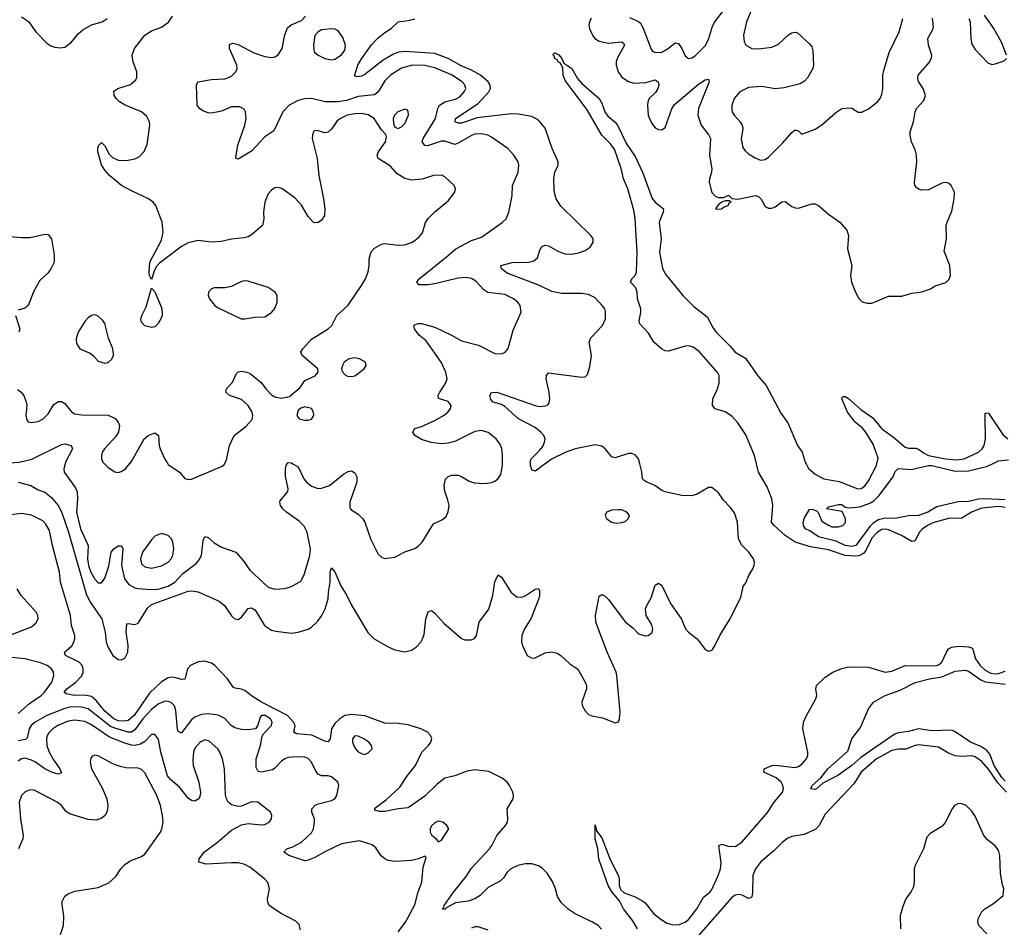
# Model space of a CAD drawing. Header units: inches. Extents: x 1834610 to 2027685, y 642842 to 774116.
# Tile 57 of 256: x 1890600 to 1896504, y 657219 to 662664. Entities that reach past the tile are written whole.
import ezdxf

# ---------------------------------------------------------------- set-up
doc = ezdxf.new("R2010")
doc.units = ezdxf.units.IN
doc.header["$MEASUREMENT"] = 0
doc.layers.add('B8695', color=7, linetype='Continuous')
doc.layers.add('B8696', color=7, linetype='Continuous')

msp = doc.modelspace()

# ---------------------------------------------------------------- linework, layer by layer
at = {"layer": 'B8695', "color": 5}
for points, elevation in [([(1890591, 659890), (1890666.8, 659870), (1890710, 659842.4), (1890750, 659828.7), (1890790, 659796.9), (1890830, 659749.1), (1890850, 659711.4), (1890893.6, 659590), (1890999.4, 659219.4), (1891022.5, 659170), (1891092.5, 659070), (1891111.7, 658990), (1891118.6, 658930), (1891130, 658897.4), (1891158.9, 658850), (1891190, 658825), (1891210, 658822.8), (1891230, 658833.6), (1891248.5, 658870), (1891251, 658910), (1891238.6, 658990), (1891241.6, 659038.4), (1891250, 659042), (1891290, 659034.7), (1891310, 659043.8), (1891367.3, 659132.7), (1891390, 659155.3), (1891610, 659236.1), (1891630, 659238.2), (1891670, 659231.8), (1891795.9, 659175.9), (1891828.7, 659148.7), (1891870, 659087.2), (1891890, 659069), (1891910, 659066), (1891917, 659070), (1891930, 659078.7), (1891970, 659130.4), (1891990, 659134.6), (1892010, 659123.2), (1892020.7, 659110), (1892068.9, 659030), (1892110, 659002.2), (1892135, 658995), (1892230, 658982.7), (1892270.6, 658989.4), (1892330, 659008.2), (1892350, 659019.1), (1892386.5, 659053.5), (1892412.5, 659090), (1892431.5, 659130), (1892449.8, 659190), (1892451, 659230), (1892461, 659290), (1892460.9, 659350), (1892470, 659376), (1892490, 659351.3), (1892526.5, 659266.5), (1892562, 659210), (1892590, 659152), (1892688.3, 658988.3), (1892724.9, 658950), (1892810, 658900.4), (1892850, 658883), (1892910, 658870.6), (1892950, 658880.7), (1892979.1, 658900.9), (1893006, 658930), (1893016.2, 658950), (1893024.7, 658975.3), (1893035.1, 659070), (1893050, 659110.6), (1893070, 659119.3), (1893090, 659103.7), (1893144.2, 659044.2), (1893250, 658950.4), (1893270, 658944.2), (1893310, 658943.1), (1893327.9, 658952.1), (1893339.6, 658970), (1893355.6, 659050), (1893413.3, 659126.7), (1893437.7, 659210), (1893450, 659290.7), (1893470, 659333.4), (1893490, 659320.3), (1893547.2, 659227.2), (1893581.7, 659201.7), (1893610, 659199.6), (1893630, 659206.7), (1893690, 659248.2), (1893710, 659250.6), (1893717.2, 659237.2), (1893717.4, 659210), (1893712, 659192), (1893666.7, 659073.3), (1893626, 659010), (1893611.8, 658970), (1893609.4, 658930), (1893614, 658910), (1893643.1, 658850), (1893670, 658832.9), (1893690, 658834.9), (1893750, 658866.2), (1893787.9, 658872.1), (1893822.8, 658862.8), (1893844.6, 658850), (1893898.6, 658798.6), (1893946.5, 658766.5), (1893991.3, 658690), (1893998.8, 658670), (1893999.2, 658650), (1893970.2, 658570), (1893972.4, 658550), (1893990, 658516.5), (1894010, 658495.6), (1894030, 658487.4), (1894095.4, 658475.4), (1894170, 658444.9), (1894190, 658451.3), (1894197, 658470), (1894200.5, 658510), (1894181, 658730), (1894177.3, 658750), (1894122.7, 658870), (1894054.3, 659050), (1894053.6, 659090), (1894074.5, 659205.5), (1894090, 659215.5), (1894110, 659204.9), (1894130, 659184.9), (1894230, 659052), (1894275.8, 659015.8), (1894310, 658980.3), (1894350, 658966.7), (1894368, 658970), (1894392.9, 658987.1), (1894395.6, 659010), (1894390, 659032.7), (1894356.9, 659090), (1894353.3, 659130), (1894359.6, 659150), (1894385.6, 659194.4), (1894410, 659271), (1894430, 659282.8), (1894450.2, 659270.2), (1894502.1, 659162.1), (1894567.5, 659067.5), (1894591.7, 659010), (1894610, 658988.9), (1894663.1, 658950), (1894710, 658886), (1894730, 658876), (1894750, 658881), (1894753.8, 658886.2), (1894770, 658910.8), (1894797.4, 658970), (1894856, 659064), (1894923.6, 659196.4), (1894937.6, 659262.4), (1894953.8, 659286.2), (1894971.3, 659330), (1894996.9, 659370), (1895004.2, 659390), (1895006, 659410), (1895000.5, 659430), (1894972.6, 659470), (1894930, 659511.1), (1894910.6, 659550), (1894904.4, 659650), (1894885.3, 659705.3), (1894860, 659740), (1894820.3, 659780.3), (1894790, 659825.1), (1894750, 659857.6), (1894730, 659856.9), (1894663.2, 659816.8), (1894630, 659806.6), (1894570, 659809), (1894470, 659830.8), (1894450, 659839.7), (1894407.8, 659870), (1894352.5, 659892.5), (1894341.8, 659901.8), (1894335.4, 659910), (1894330.8, 659950.8), (1894317.6, 660000)], 320), ([(1890872.5, 660000), (1890865.1, 659970), (1890867, 659950), (1890934.5, 659854.5), (1890944, 659830), (1890946.3, 659790), (1890939.8, 659710), (1890964, 659610), (1891011.3, 659510), (1891006.3, 659430), (1891012.2, 659390), (1891025.9, 659350), (1891050, 659307.1), (1891070, 659285.5), (1891090, 659285.3), (1891110, 659312.4), (1891134.9, 659385.1), (1891148.6, 659470), (1891165.1, 659490), (1891190, 659507), (1891210, 659507.7), (1891217.7, 659490), (1891210.7, 659390), (1891228, 659310), (1891254.4, 659274.4), (1891290, 659255.8), (1891310.8, 659250.8), (1891390, 659244.8), (1891430, 659246.4), (1891490, 659265.2), (1891529.9, 659290), (1891578.7, 659341.3), (1891658.1, 659401.9), (1891677, 659423), (1891689.8, 659450), (1891701.1, 659538.9), (1891710, 659564), (1891730, 659558), (1891766.2, 659526.2), (1891810, 659499.7), (1891896.4, 659470), (1891940, 659420), (1891980.8, 659360.8), (1892090, 659260.2), (1892130, 659248.3), (1892188.9, 659251.1), (1892230, 659263.6), (1892285.5, 659294.5), (1892306, 659334), (1892338.8, 659450), (1892344.1, 659490), (1892322.9, 659590), (1892306.1, 659626.1), (1892275.8, 659655.8), (1892199.2, 659710), (1892177.7, 659730), (1892164.7, 659750), (1892159.6, 659770), (1892162.6, 659777.4), (1892207.7, 659832.3), (1892209.8, 659850.2), (1892194.8, 659925.2), (1892193.1, 659966.9), (1892198, 659990), (1892204.7, 660000)], 340), ([(1891107.7, 660000), (1891130, 659977.1), (1891170, 659950.5), (1891190, 659948), (1891207.5, 659952.5), (1891232.7, 659967.3), (1891259.1, 660000)], 360), ([(1891487.4, 660000), (1891490, 659995.8), (1891558, 659950), (1891590, 659910.8), (1891610, 659905.5), (1891630, 659908.2), (1891810, 659983), (1891825.8, 659994.2), (1891828.8, 660000)], 360), ([(1892238.3, 660000), (1892270, 659981.3), (1892304.5, 659910), (1892320.2, 659890), (1892350, 659866), (1892390, 659851.5), (1892410, 659852.8), (1892457, 659870), (1892542.2, 659937.8), (1892570, 659954), (1892590, 659956.4), (1892610, 659944.9), (1892621.4, 659921.4), (1892620.9, 659890), (1892579, 659770), (1892579.5, 659739.5), (1892586.1, 659726.1), (1892630, 659697.6), (1892658, 659670), (1892670.3, 659650), (1892705.1, 659545.1), (1892750, 659457.3), (1892770, 659438.4), (1892790, 659432), (1892850, 659440.3), (1892910, 659470.4), (1892970, 659490.4), (1892990, 659504.4), (1893012.8, 659530), (1893081.6, 659638.4), (1893134.9, 659665.1), (1893156.4, 659683.6), (1893169.7, 659710.3), (1893174.8, 659750), (1893166.2, 659790), (1893150, 659834), (1893144.8, 659870), (1893153.6, 659906.4), (1893170, 659924), (1893190, 659930.6), (1893230, 659930.5), (1893250, 659924), (1893294.6, 659894.6), (1893326, 659886), (1893390, 659881.1), (1893430, 659887.2), (1893450, 659894.9), (1893470, 659910.4), (1893485.2, 659934.8), (1893495.9, 659990), (1893495.9, 660000)], 340), ([(1893751.7, 660000), (1893690, 659955.1), (1893678.6, 659958.6), (1893670, 659964), (1893663.1, 659990), (1893662.4, 660000)], 320), ([(1896510, 659737.1), (1896470, 659742.7), (1896370, 659732.6), (1896306.7, 659710), (1896250, 659673.8), (1896170, 659670.3), (1896075.4, 659644.6), (1896043.9, 659630), (1896012, 659608), (1895995.7, 659590), (1895970, 659538.5), (1895964.1, 659535.9), (1895950, 659533.7), (1895887.8, 659570), (1895810, 659603.1), (1895790, 659607.6), (1895770, 659604.7), (1895744, 659590), (1895710, 659553.2), (1895676.1, 659483.9), (1895659.2, 659460.8), (1895632.2, 659447.8), (1895610, 659444.7), (1895550, 659449.4), (1895450, 659484.1), (1895341.9, 659501.9), (1895250.3, 659530.3), (1895190, 659569.2), (1895124.2, 659630), (1895108.9, 659650), (1895116.6, 659750), (1895110.7, 659790), (1895081.4, 659861.4), (1895029.9, 659950), (1895018.4, 660000)], 280), ([(1896510, 659782.6), (1896390, 659790), (1896350, 659786.6), (1896290, 659773.8), (1896228.1, 659771.9), (1896098.9, 659741.1), (1896045.3, 659710), (1895990, 659689.9), (1895930, 659687.2), (1895849.1, 659670.9), (1895790, 659673), (1895750, 659663.5), (1895717.4, 659642.6), (1895697.4, 659622.6), (1895614.4, 659510), (1895590, 659504), (1895550, 659509.1), (1895496.2, 659536.2), (1895390, 659560.9), (1895338.2, 659598.2), (1895312.7, 659610), (1895300.7, 659630), (1895297.6, 659650), (1895305.3, 659674.7), (1895335.3, 659724.7), (1895350, 659726.8), (1895378, 659718), (1895387.7, 659707.7), (1895410, 659656), (1895450, 659630.7), (1895470, 659622), (1895490, 659620.7), (1895510, 659620.7), (1895535.3, 659630), (1895551.9, 659648.1), (1895552.7, 659670), (1895532.7, 659712.7), (1895438, 659730), (1895450, 659742), (1895510, 659754.9), (1895530, 659754.4), (1895550, 659739.1), (1895575.9, 659735.9), (1895637.9, 659742.1), (1895697.1, 659762.9), (1895722, 659778), (1895752.1, 659807.9), (1895838.5, 659921.5), (1895850, 659952.4), (1895868.3, 659971.7), (1895946, 659966), (1896049.6, 659990), (1896070, 659989.7), (1896210, 659955.1), (1896290, 659956.5), (1896397.1, 659982.9), (1896432.7, 660000)], 260), ([(1895315.7, 660000), (1895330, 659971.8), (1895370, 659936.8), (1895421.3, 659910), (1895513.3, 659893.3), (1895624.9, 659850), (1895647.8, 659852.2), (1895670, 659868.3), (1895690, 659897.6), (1895738.3, 659990), (1895740.4, 660000)], 280), ([(1894088.6, 657208.6), (1894068.5, 657230), (1894035.4, 657250), (1893930, 657299.6), (1893888.4, 657328.3), (1893847.8, 657367.8), (1893824.1, 657404.1), (1893813.5, 657450), (1893794, 657494), (1893762.6, 657542.6), (1893732.9, 657572.9), (1893710, 657588.3), (1893670, 657599.9), (1893630, 657600.2), (1893586.7, 657590), (1893545.8, 657570), (1893523.5, 657550), (1893502.5, 657517.5), (1893482.7, 657497.3), (1893410, 657456.8), (1893360.2, 657410), (1893330, 657389.1), (1893290, 657374.7), (1893213.7, 657366.3), (1893162, 657338), (1893150, 657325.7), (1893134, 657330), (1893142.9, 657337.1), (1893144.8, 657350), (1893200.8, 657430), (1893276.3, 657523.7), (1893310, 657573.6), (1893416.5, 657690), (1893431.4, 657710), (1893460.3, 657770), (1893514, 657830), (1893524.2, 657850), (1893527.4, 657870), (1893523.5, 657930), (1893558, 657990), (1893560.9, 658010), (1893557, 658030), (1893536.3, 658070), (1893522.4, 658090), (1893493.6, 658113.6), (1893413.1, 658153.1), (1893330, 658163.9), (1893283.9, 658156.1), (1893210, 658128.4), (1893150, 658112.7), (1893103.3, 658076.7), (1893030, 658004.6), (1892930, 657935.6), (1892869.7, 657929.7), (1892790, 657914.3), (1892754.5, 657914.5), (1892730, 657922), (1892730, 657932.7), (1892796.9, 657983.1), (1892879.6, 658060.4), (1892925.1, 658130), (1892973.5, 658190), (1893011.4, 658268.6), (1893052.3, 658310), (1893066, 658330), (1893070.9, 658350.9), (1893064, 658370), (1893045.1, 658390), (1893004.7, 658410), (1892930, 658432.8), (1892870, 658441.3), (1892790, 658443.4), (1892670, 658487.3), (1892590, 658494.8), (1892550, 658488.7), (1892520.6, 658470), (1892490, 658440.7), (1892470.1, 658410), (1892460.9, 658350), (1892450, 658331), (1892430, 658335.6), (1892351.4, 658371.4), (1892260, 658380), (1892244.5, 658390), (1892251, 658429), (1892242.5, 658450), (1892205.7, 658490), (1892049.6, 658569.6), (1891990, 658606.8), (1891950, 658638.9), (1891930, 658648), (1891893, 658653), (1891880.4, 658660.4), (1891846.5, 658710), (1891770, 658788.8), (1891750, 658803.8), (1891710, 658816.4), (1891670, 658812.2), (1891624.4, 658790), (1891605.5, 658770), (1891590, 658707.3), (1891570, 658705.1), (1891536.3, 658716.3), (1891510, 658719.5), (1891490, 658715.5), (1891450, 658691), (1891377.5, 658622.5), (1891286.4, 658490), (1891250, 658460.3), (1891230, 658455.3), (1891190, 658458.1), (1891163.6, 658470), (1891110, 658515.8), (1891059.3, 658579.3), (1891030, 658603.6), (1890990, 658611.9), (1890928.5, 658608.5), (1890878.5, 658618.5), (1890867.6, 658630), (1890882.2, 658650), (1890937.2, 658690), (1890972.4, 658727.6), (1890980.6, 658750), (1890980.7, 658770), (1890974.4, 658790), (1890957.3, 658810), (1890875.1, 658850), (1890870, 658864), (1890868, 658870), (1890912, 658908), (1890925, 658930), (1890929.9, 658950), (1890931.4, 658970), (1890910.6, 659030), (1890903.9, 659090), (1890845.5, 659290), (1890838.5, 659350), (1890796, 659510), (1890778.9, 659598.9), (1890757.6, 659637.6), (1890737.8, 659657.8), (1890670, 659691.7), (1890610, 659700.7), (1890450, 659680.4)], 320), ([(1890530, 658966.9), (1890670, 659020.4), (1890696.6, 659043.4), (1890711.6, 659070), (1890709.5, 659090), (1890698, 659110), (1890609.6, 659210), (1890584.7, 659250)], 340), ([(1894304.5, 657210), (1894277.5, 657257.5), (1894220.5, 657330), (1894196.8, 657376.8), (1894150, 657431.3), (1894129.2, 657470), (1894073.1, 657626.9), (1894066.6, 657690), (1894049.7, 657750), (1894050, 657834), (1894058, 657798), (1894090, 657756.4), (1894136.3, 657636.3), (1894190, 657525.5), (1894195.4, 657510), (1894194.7, 657470), (1894204.1, 657444.1), (1894225.3, 657425.3), (1894290, 657401.1), (1894336.5, 657376.5), (1894350, 657365.4), (1894400.8, 657300.8), (1894445.5, 657265.5), (1894483.4, 657243.4), (1894510, 657235.1), (1894550, 657234.1), (1894590, 657249.5), (1894611.9, 657268.1), (1894659.9, 657330), (1894700.1, 657399.9), (1894738.2, 657430), (1894750, 657444.9), (1894787.7, 657530), (1894801.4, 657570), (1894805.9, 657605.9), (1894791.8, 657710), (1894810, 657717.8), (1894845.9, 657705.9), (1894890, 657704.1), (1894930, 657729.1), (1895086.8, 657910), (1895117.5, 657962.5), (1895173.7, 658030), (1895179.9, 658050), (1895176.9, 658070), (1895165.7, 658090), (1895135.8, 658115.8), (1895062, 658150), (1895064, 658170), (1895109.2, 658190), (1895130, 658192.1), (1895250, 658177.5), (1895270, 658184.1), (1895290, 658198), (1895317.3, 658230), (1895325.1, 658250), (1895325.1, 658270), (1895296.9, 658410), (1895299.6, 658450), (1895316.9, 658490), (1895374.3, 658590), (1895379.7, 658610), (1895374.7, 658650), (1895378.7, 658670), (1895430, 658720.3), (1895476.2, 658750), (1895530, 658771.9), (1895570, 658782.3), (1895690, 658779.8), (1895790.1, 658750.1), (1895830, 658756.1), (1895910, 658788.9), (1896091.6, 658788.4), (1896110, 658793), (1896130, 658808.8), (1896156.5, 658870), (1896170, 658888.4), (1896190, 658899.7), (1896230, 658905), (1896290, 658900.5), (1896312.6, 658892.6), (1896331.8, 658830), (1896359.9, 658790), (1896390, 658761.5), (1896423.5, 658743.5), (1896450, 658739.3), (1896470, 658741.4), (1896510, 658756.4)], 280), ([(1890590, 658501.8), (1890658.5, 658561.5), (1890728.5, 658610), (1890748.1, 658630), (1890791.8, 658690), (1890805.2, 658730), (1890801.8, 658750), (1890790.7, 658770), (1890763.9, 658790), (1890725.4, 658805.4), (1890630, 658830.4), (1890530, 658839.2)], 340), ([(1896510, 658096.1), (1896490, 658117.7), (1896443, 658190), (1896416.8, 658256.7), (1896398.7, 658278.7), (1896363, 658303), (1896302, 658330), (1896210, 658392.2), (1896190, 658400.9), (1896070, 658397.5), (1895990, 658409), (1895930, 658394.1), (1895870, 658386.3), (1895850, 658378.9), (1895642.7, 658237.3), (1895590, 658189.9), (1895506.5, 658130), (1895415.6, 658084.4), (1895377.3, 658050), (1895366, 658046), (1895344, 658050), (1895352.3, 658070), (1895404, 658116), (1895446.6, 658170), (1895565.2, 658274.8), (1895589.8, 658350), (1895641.8, 658418.2), (1895689.5, 658530), (1895719.3, 658570), (1895789.3, 658610), (1895879.1, 658640.9), (1895970, 658686.5), (1896054.5, 658710), (1896130, 658721.2), (1896210, 658755.9), (1896270, 658761.5), (1896290, 658755.3), (1896362.7, 658702.7), (1896390, 658690.7), (1896510, 658678.1)], 260), ([(1892870, 657192), (1892913.1, 657250), (1892970, 657354), (1892988.8, 657431.2), (1893011.6, 657490), (1893020.1, 657579.9), (1893038, 657638), (1893030, 657646), (1892991.1, 657628.9), (1892950, 657619), (1892850, 657614.3), (1892810, 657619.7), (1892788.7, 657628.7), (1892767.5, 657647.5), (1892734.9, 657694.9), (1892713.9, 657713.9), (1892636.6, 657736.6), (1892530, 657720.2), (1892430, 657672.4), (1892370, 657637.7), (1892330, 657621.5), (1892310, 657618.5), (1892213, 657650), (1892184.5, 657670), (1892200.9, 657690), (1892238.3, 657701.7), (1892290.5, 657729.5), (1892350, 657786), (1892361.6, 657810), (1892367.9, 657850), (1892367.4, 657870), (1892351.3, 657910), (1892351.6, 657930), (1892369.5, 657950), (1892382.8, 657957.2), (1892470, 657980.3), (1892489.7, 657990.3), (1892502.4, 658010), (1892513, 658070), (1892507.3, 658090), (1892470, 658121.6), (1892450, 658128), (1892410, 658128.2), (1892390, 658137.6), (1892375.7, 658155.7), (1892349.7, 658210), (1892330.6, 658230.6), (1892310, 658239.2), (1892262.2, 658242.2), (1892210, 658236.5), (1892190.2, 658229.8), (1892170, 658216), (1892130, 658172.8), (1892115.8, 658164.2), (1892050, 658149.8), (1892030, 658153.6), (1892018.4, 658178.4), (1892017.3, 658230), (1892044.4, 658310), (1892054.9, 658365.1), (1892061, 658379), (1892109.6, 658430), (1892114.2, 658450), (1892103.5, 658470), (1892071.8, 658490), (1892050.4, 658489.6), (1892041.5, 658478.5), (1892028.8, 658431.2), (1892014.8, 658410), (1891970, 658402.7), (1891930, 658405), (1891890, 658415.8), (1891867.1, 658430), (1891830, 658471.9), (1891790, 658491.8), (1891730, 658499.3), (1891690, 658495.7), (1891650, 658478.8), (1891630, 658464.1), (1891570, 658385.3), (1891565.8, 658385.8), (1891550, 658394), (1891546.6, 658406.6), (1891536.6, 658516.6), (1891527.5, 658547.5), (1891507.8, 658567.8), (1891490, 658574.2), (1891470, 658574.6), (1891430, 658558.4), (1891390, 658525.6), (1891337.4, 658470), (1891290, 658402.9), (1891270, 658389.9), (1891250, 658389.9), (1891170, 658412.7), (1891144.3, 658424.3), (1891010, 658528.8), (1890970, 658539.6), (1890910, 658541.3), (1890870, 658531.4), (1890762.9, 658490), (1890692.9, 658450), (1890669.8, 658430.2), (1890656.8, 658410), (1890645.2, 658354.8), (1890633.9, 658346.1), (1890590, 658337.7)], 340), ([(1892284.6, 657204.6), (1892275.6, 657235.6), (1892256.4, 657256.4), (1892163, 657303), (1892096.3, 657350), (1892088.2, 657370), (1892086.6, 657390), (1892097.6, 657450), (1892088.2, 657488.2), (1892067.3, 657510), (1891979.3, 657579.3), (1891950, 657595.3), (1891910, 657604.8), (1891870, 657606.5), (1891718.4, 657598.4), (1891675.1, 657610), (1891676.3, 657630), (1891708.6, 657671.4), (1891786.3, 657730), (1891870, 657802), (1891930, 657832.7), (1891970, 657842.4), (1892050, 657833), (1892070, 657836.3), (1892096, 657850), (1892109.2, 657870), (1892112.3, 657890), (1892104, 657910), (1892028.7, 657970), (1891990, 657972.1), (1891930, 657944.7), (1891910, 657942.6), (1891870, 657952.6), (1891849.8, 657969.8), (1891839.1, 657990), (1891833.9, 658013.9), (1891827.6, 658170), (1891816, 658230), (1891801, 658270), (1891788.3, 658290), (1891736.2, 658336.2), (1891710, 658342.7), (1891682, 658330), (1891650, 658292.8), (1891642.7, 658270), (1891638.3, 658221.7), (1891641, 658190), (1891674.4, 658090), (1891684, 658030), (1891682.6, 658010), (1891674.4, 657990), (1891650, 657974.7), (1891630, 657979.7), (1891610, 657992.6), (1891559, 658059), (1891504.7, 658104.7), (1891487, 658127), (1891446.1, 658270), (1891435.2, 658335.2), (1891429.8, 658349.8), (1891410, 658375.1), (1891390, 658375.8), (1891348.7, 658331.3), (1891323.4, 658316.6), (1891290, 658310.4), (1891270, 658312.1), (1891230, 658323.1), (1891139.1, 658359.1), (1891030, 658432.6), (1890990, 658453.3), (1890930, 658462.2), (1890890, 658455.4), (1890829.1, 658430), (1890798.2, 658410), (1890773.9, 658386.1), (1890764.6, 658370), (1890760.5, 658350), (1890763.4, 658310), (1890775.8, 658270), (1890802.8, 658222.8), (1890841.6, 658170), (1890850, 658145.2), (1890830, 658137.6), (1890791.1, 658148.9), (1890750, 658169.4), (1890694.3, 658210), (1890670, 658222.2), (1890630, 658233), (1890610, 658229), (1890590, 658215.4)], 360), ([(1896517.4, 658030), (1896465.8, 658085.8), (1896410, 658168.2), (1896370, 658212.5), (1896330, 658240.9), (1896310, 658246.9), (1896250, 658242.9), (1896210, 658246.5), (1896170, 658263.6), (1896110, 658299.1), (1895990, 658312.6), (1895968.9, 658310), (1895913.3, 658286.7), (1895870, 658287.4), (1895830, 658279.5), (1895737.6, 658230), (1895645.1, 658150), (1895601, 658079), (1895430, 657898.2), (1895394.5, 657830), (1895373.4, 657806.6), (1895303.7, 657776.3), (1895230, 657763.4), (1895206, 657754), (1895171.6, 657728.4), (1895122.1, 657677.9), (1895041.8, 657610), (1895012, 657570), (1894996.3, 657530), (1894993.6, 657426.4), (1894990, 657401.2), (1894985.1, 657394.9), (1894970, 657391.1), (1894932.3, 657412.3), (1894910, 657416.2), (1894890, 657410.8), (1894870, 657396.6), (1894670, 657170)], 280), ([(1890845.1, 657174.9), (1890862.3, 657230), (1890865.1, 657285.1), (1890853.6, 657370), (1890870, 657404.9), (1890890, 657418.7), (1890930, 657435.6), (1891070, 657457), (1891133.9, 657486.1), (1891175.8, 657524.2), (1891205.6, 657570), (1891230, 657595.8), (1891263, 657617), (1891330, 657644.2), (1891350, 657657.6), (1891443.5, 657790), (1891453.3, 657810), (1891459.8, 657850), (1891457.2, 657890), (1891443.7, 657950), (1891422, 658010), (1891350, 658145.6), (1891330, 658164.7), (1891310, 658174), (1891236.3, 658176.3), (1891203.1, 658183.1), (1891158.7, 658198.7), (1891070, 658247), (1891050, 658252), (1891034, 658246), (1891025.8, 658234.2), (1891023, 658210), (1891030.6, 658170), (1891095.5, 658055.5), (1891122.3, 657990), (1891128.9, 657950), (1891123.7, 657916.3), (1891111.7, 657890), (1891089.3, 657870.7), (1891059.3, 657860.7), (1891010, 657866), (1890899.5, 657899.5), (1890875.9, 657915.9), (1890849.8, 657949.8), (1890825.6, 657970), (1890690, 658038.9), (1890670, 658043), (1890650, 658039.7), (1890630.3, 658029.7), (1890610.3, 658009.7), (1890597.6, 657970), (1890604.9, 657870), (1890621.8, 657770), (1890619.6, 657750), (1890592.9, 657690)], 380), ([(1896399, 657179), (1896351.2, 657230), (1896344.7, 657250), (1896347.6, 657270), (1896367.3, 657310), (1896387, 657330), (1896438.3, 657361.7), (1896498, 657410), (1896502, 657450), (1896492.9, 657472.9), (1896481.5, 657541.5), (1896476.8, 657650), (1896470, 657680.7), (1896450, 657706.6), (1896403.5, 657743.5), (1896380.4, 657770), (1896330, 657885.1), (1896310, 657916.3), (1896276.2, 657950), (1896250, 657960.5), (1896230, 657961.3), (1896205.5, 657950), (1896190.4, 657930), (1896150, 657846.6), (1896130, 657824.5), (1896058.5, 657781.5), (1896039.8, 657760.2), (1896019.3, 657690), (1895968.9, 657590), (1895963.6, 657570), (1895964, 657490), (1895958.6, 657461.4), (1895946, 657434), (1895914.4, 657390), (1895895.4, 657344.6), (1895880.3, 657290), (1895881.5, 657210)], 320), ([(1893410, 657201.3), (1893350, 657221.1), (1893330, 657221.1), (1893310, 657212.8)], 340)]:
    msp.add_lwpolyline(points, dxfattribs=dict(at, elevation=elevation))
for points, elevation in [([(1894190, 659723.6), (1894150, 659721.3), (1894118.8, 659710), (1894110.6, 659690), (1894121.6, 659670), (1894147.7, 659650), (1894176.3, 659643.7), (1894210, 659646.4), (1894230, 659653.4), (1894249.3, 659670), (1894256, 659690), (1894241.2, 659710), (1894210, 659722.9)], 340), ([(1891450, 659581), (1891410, 659565), (1891390, 659543.8), (1891335.8, 659470), (1891324.6, 659430), (1891330, 659399.3), (1891350, 659380.7), (1891390, 659374), (1891450, 659387.5), (1891489.6, 659410), (1891507.3, 659430), (1891518.2, 659450), (1891523.8, 659490), (1891518.5, 659530), (1891509.6, 659550), (1891489.8, 659569.8)], 360), ([(1892610, 658366.6), (1892595.5, 658350), (1892595.5, 658344.5), (1892596.4, 658330), (1892610, 658294.8), (1892630, 658270.8), (1892650, 658261), (1892670, 658256), (1892690, 658266), (1892713.2, 658290), (1892709, 658310), (1892694, 658330), (1892664, 658350), (1892630, 658365.1)], 340), ([(1893110, 657855.6), (1893090, 657845.6), (1893070, 657826.6), (1893061.7, 657810), (1893062, 657790), (1893070, 657774), (1893098, 657750), (1893110, 657732), (1893130, 657742), (1893173.2, 657810), (1893162, 657830), (1893137.2, 657850)], 340)]:
    msp.add_lwpolyline(points, close=True, dxfattribs=dict(at, elevation=elevation))
at = {"layer": 'B8696', "color": 5}
for points, elevation in [([(1894256.9, 662676.9), (1894310, 662652.4), (1894321.9, 662641.9), (1894336.5, 662616.5), (1894386.4, 662486.4), (1894394.9, 662474.9), (1894410, 662466.5), (1894450, 662469.2), (1894488, 662490), (1894530, 662524.2), (1894550, 662521.3), (1894570, 662490.4), (1894590, 662446), (1894610, 662431.8), (1894630, 662434.6), (1894650, 662446.7), (1894710, 662506.9), (1894730, 662544.9), (1894754.9, 662625.1), (1894768.4, 662650), (1894930, 662862.4)], 340), ([(1895015.5, 662790), (1894957.6, 662650), (1894940.2, 662570), (1894943.2, 662530), (1894954.4, 662510), (1894990, 662490.3), (1895030, 662489.2), (1895110, 662499.6), (1895150, 662517.4), (1895210, 662573.7), (1895230, 662585.3), (1895250, 662588.5), (1895264.2, 662584.2), (1895337.3, 662517.3), (1895350, 662500.7), (1895356.1, 662476.1), (1895359.5, 662390), (1895355.5, 662370), (1895324.8, 662315.2), (1895306, 662294), (1895280.4, 662279.6), (1895184.1, 662255.9), (1895130, 662249.8), (1895050, 662263.1), (1894970, 662256.8), (1894918.4, 662230), (1894884.9, 662190), (1894870.2, 662150), (1894870, 662124.7), (1894872.9, 662110), (1894884.9, 662090), (1894920.9, 662050), (1894931.4, 662030), (1894935.5, 662010), (1894927.1, 661947.1), (1894937.1, 661897.1), (1894950, 661877.1), (1894970, 661858.4), (1895010, 661834.4), (1895041.7, 661821.7), (1895070, 661825.3), (1895090, 661838.4), (1895175.9, 661924.1), (1895230, 661987.7), (1895250, 662002.8), (1895270, 661996), (1895290, 661976), (1895370, 662007.2), (1895410, 662033.7), (1895493.9, 662106.1), (1895530, 662130.4), (1895575.8, 662135.8), (1895590, 662133), (1895628.3, 662108.3), (1895650, 662108), (1895690, 662128.4), (1895744.5, 662170), (1895759.7, 662190), (1895770, 662214.8), (1895776, 662250), (1895775.8, 662330), (1895780.7, 662359.3), (1895813, 662467), (1895873.3, 662590), (1895895.1, 662670)], 340), ([(1890610, 662681), (1890652.5, 662652.5), (1890697.3, 662590), (1890762.7, 662522.7), (1890786.4, 662506.4), (1890810, 662498), (1890844.9, 662495.1), (1890870, 662499.5), (1890910.8, 662529.2), (1890950, 662579.3), (1890977.8, 662602.2), (1891030, 662633), (1891095.3, 662650), (1891124, 662670)], 380), ([(1891828.8, 660000), (1891839.3, 660020.7), (1891857.4, 660110), (1891885.6, 660170), (1891956.9, 660223.1), (1891993.9, 660266.1), (1891998, 660290), (1891994.6, 660310), (1891970, 660349.7), (1891930, 660386), (1891857.2, 660410), (1891836, 660430), (1891839.3, 660450), (1891877, 660490), (1891899.5, 660540.5), (1891909.6, 660550.4), (1891930, 660554.9), (1891962, 660550), (1891981.6, 660541.6), (1892048.1, 660488.1), (1892075.6, 660450), (1892110, 660413.7), (1892130, 660400.3), (1892167.6, 660392.4), (1892217.2, 660402.8), (1892282, 660458), (1892310, 660498.8), (1892371.9, 660528.1), (1892389, 660550), (1892388.7, 660570), (1892293.2, 660650), (1892286, 660670), (1892297.2, 660690), (1892350, 660747.3), (1892449.2, 660810), (1892471.5, 660828.5), (1892502, 660890), (1892568.8, 660951.2), (1892650, 661068.2), (1892672.8, 661110), (1892688.7, 661151.3), (1892695.6, 661190), (1892695.3, 661230), (1892708.3, 661271.7), (1892727.8, 661292.2), (1892770, 661316.2), (1892790, 661320.2), (1892869.7, 661310.4), (1892907.9, 661312.1), (1892950, 661326.7), (1892970, 661339.5), (1892997.3, 661362.7), (1893014.7, 661385.3), (1893033.2, 661446.8), (1893049.8, 661470.2), (1893090, 661510.5), (1893170, 661576.3), (1893209.5, 661630), (1893214, 661650), (1893205.1, 661670), (1893150, 661722), (1893131.2, 661731.2), (1893082, 661730), (1893013.6, 661706.4), (1892950, 661700.5), (1892910, 661711.2), (1892861.5, 661741.5), (1892824, 661784), (1892749.4, 661830), (1892743.6, 661850), (1892751.5, 661870), (1892792.8, 661930), (1892798.9, 661958.9), (1892794.8, 661974.8), (1892770, 662002.7), (1892726, 662070), (1892690, 662092.8), (1892650, 662100.6), (1892610, 662099), (1892563.8, 662090), (1892526.9, 662073.1), (1892503.6, 662056.4), (1892470, 662007.6), (1892450, 661989.6), (1892430, 661985.1), (1892390, 661996.9), (1892370, 661998), (1892362, 661990), (1892354.9, 661970), (1892354, 661950), (1892384.6, 661830), (1892393.7, 661730), (1892422.6, 661590), (1892430.3, 661530), (1892428.7, 661490), (1892410, 661462), (1892390, 661447.6), (1892370, 661445.3), (1892359.5, 661450), (1892330, 661482.9), (1892290.6, 661550.6), (1892250, 661594.3), (1892171.6, 661651.6), (1892150, 661657.4), (1892130, 661655.1), (1892110, 661642), (1892090, 661619.3), (1892070.3, 661570), (1892062, 661510), (1892064.9, 661470), (1892056.3, 661430), (1891990, 661372.3), (1891970, 661360.7), (1891945.5, 661354.5), (1891870, 661347.8), (1891807.1, 661332.9), (1891750, 661328.4), (1891670, 661338.7), (1891610, 661324.4), (1891570, 661303.1), (1891437.6, 661202.4), (1891419.2, 661180.8), (1891405.8, 661154.2), (1891390, 661106), (1891379, 661130), (1891376, 661150), (1891380.9, 661210), (1891450, 661340.7), (1891460.5, 661390), (1891454, 661450), (1891415.6, 661550), (1891400.7, 661570), (1891371.6, 661590), (1891270, 661636.5), (1891209.7, 661670), (1891138.3, 661730), (1891110, 661760.5), (1891090, 661792.3), (1891068.2, 661870), (1891067.9, 661892.1), (1891074, 661910), (1891090, 661926), (1891110, 661906), (1891136.5, 661856.5), (1891156.2, 661836.2), (1891190, 661820.9), (1891241.3, 661818.7), (1891290, 661828.2), (1891317.4, 661842.6), (1891346.9, 661873.1), (1891364.8, 661915.3), (1891379.8, 662030), (1891377.7, 662050), (1891362.4, 662082.4), (1891329.6, 662110), (1891232, 662150), (1891198.4, 662170), (1891178.4, 662190), (1891167.3, 662210), (1891164.5, 662230), (1891170, 662238.8), (1891188.7, 662250), (1891264.4, 662275.6), (1891296.6, 662303.4), (1891302.7, 662317.3), (1891302, 662350), (1891279.7, 662410), (1891274, 662450), (1891288.6, 662490), (1891350, 662571.8), (1891390, 662596.9), (1891450, 662618), (1891491.8, 662648.2), (1891515.4, 662684.6)], 360), ([(1893495.9, 660000), (1893496, 660050), (1893490.5, 660090.5), (1893478.7, 660118.7), (1893458, 660150), (1893410, 660187.4), (1893370, 660198.4), (1893330, 660193.9), (1893210, 660133.6), (1893170, 660122.9), (1893130, 660119.3), (1893067.6, 660127.6), (1893010, 660145.8), (1892969.6, 660170), (1892958, 660190), (1892969.7, 660210.3), (1893010, 660223.6), (1893090, 660260.2), (1893141.3, 660290), (1893168.2, 660310), (1893184, 660330), (1893188, 660350), (1893170, 660372.6), (1893111.9, 660391.9), (1893109.6, 660410), (1893118.5, 660430), (1893155.7, 660484.3), (1893163.2, 660510), (1893155.2, 660550), (1893127.9, 660610), (1893036.5, 660736.5), (1892996.4, 660770), (1892980.4, 660790), (1892967.8, 660810), (1892963.7, 660830), (1892966.6, 660833.4), (1892990, 660842), (1893010, 660841.5), (1893090, 660819.7), (1893190, 660772.1), (1893250, 660736.2), (1893351.2, 660711.2), (1893450, 660660.3), (1893490, 660658.4), (1893511.1, 660668.9), (1893528.5, 660691.5), (1893559.6, 660800.4), (1893606.3, 660910), (1893601.3, 660950), (1893587.8, 660970), (1893561.6, 660990), (1893510, 661014.2), (1893408, 661028), (1893383.4, 661043.4), (1893334.7, 661094.7), (1893310, 661110.6), (1893276.4, 661116.4), (1893230, 661113.7), (1893090, 661079.3), (1893050, 661073.7), (1892992.5, 661072.5), (1892980.9, 661090), (1892994.5, 661110), (1893159.7, 661240.3), (1893214.7, 661290), (1893310, 661338.5), (1893370, 661358.7), (1893493.6, 661446.4), (1893516.9, 661470), (1893533.3, 661510), (1893553.7, 661610), (1893554, 661670), (1893589.7, 661750), (1893593.7, 661790), (1893588.3, 661810), (1893563.1, 661850), (1893526.6, 661890), (1893430, 661959.8), (1893407, 661970), (1893370, 661978.1), (1893330, 661976.3), (1893310, 661969.9), (1893230, 661922), (1893210, 661915.8), (1893150, 661934.1), (1893130, 661934.7), (1893046.1, 661906.1), (1893029.1, 661909.1), (1893013.7, 661930), (1893019.8, 661950), (1893093.3, 662070), (1893108, 662130), (1893117.3, 662150), (1893148.6, 662171.4), (1893212.8, 662187.2), (1893238.3, 662201.7), (1893264.2, 662230), (1893274.2, 662250), (1893270, 662272.6), (1893252.6, 662290), (1893190, 662333.7), (1893090, 662374.2), (1893030, 662389.9), (1892956, 662390), (1892890, 662372.3), (1892823.2, 662330), (1892790, 662296.1), (1892749.6, 662230.4), (1892726.7, 662213.3), (1892630, 662203.3), (1892560.5, 662179.5), (1892510, 662170.3), (1892430.9, 662170.9), (1892349, 662191), (1892310.1, 662189.9), (1892270, 662179.5), (1892216.1, 662150), (1892177.6, 662110), (1892124, 661996), (1892070, 661961.1), (1891990, 661874.3), (1891910, 661826), (1891898, 661830), (1891896.4, 661836.4), (1891907.4, 661910), (1891949.8, 662030.2), (1891957.6, 662070), (1891954.5, 662110), (1891946.3, 662126.3), (1891920.4, 662140.4), (1891870, 662141), (1891810, 662114.7), (1891750, 662102.4), (1891730, 662104.2), (1891697.7, 662117.7), (1891677.2, 662130), (1891665.1, 662150), (1891659.3, 662270), (1891669, 662290), (1891750, 662305.7), (1891831.9, 662308.1), (1891870, 662324.2), (1891896.3, 662350), (1891903.1, 662370), (1891901.5, 662390), (1891858.9, 662490), (1891858, 662510), (1891862.7, 662517.3), (1891878, 662522), (1891910, 662514.6), (1892004.3, 662464.3), (1892070, 662443.1), (1892110, 662437), (1892130, 662440.4), (1892150, 662453), (1892174.3, 662490), (1892190, 662572), (1892205.6, 662614.4), (1892227.7, 662632.3), (1892290, 662659.1), (1892314.7, 662685.3)], 340), ([(1893662.4, 660000), (1893661.7, 660010), (1893667.1, 660030), (1893719.7, 660080.3), (1893735.9, 660104.1), (1893747.6, 660130), (1893749.9, 660150), (1893743, 660170), (1893725.6, 660190), (1893690, 660217.9), (1893590.9, 660270), (1893510, 660343.8), (1893490, 660354.7), (1893439, 660370), (1893425.1, 660385.1), (1893419.5, 660410), (1893430, 660426.8), (1893462, 660430), (1893690, 660348.6), (1893716.2, 660343.8), (1893752.8, 660347.2), (1893766.1, 660353.9), (1893774.9, 660365.1), (1893779.8, 660390), (1893775.7, 660430), (1893757.6, 660510), (1893758, 660530), (1893770, 660546), (1893970, 660519.3), (1893990, 660520.7), (1894003.9, 660536.1), (1894019.5, 660580.5), (1894028.2, 660650), (1894014.3, 660730), (1894025.1, 660754.9), (1894095.5, 660830), (1894111.8, 660870), (1894112.9, 660912.9), (1894108.2, 660930), (1894092.8, 660950), (1894050, 660994.2), (1894010, 661015.8), (1893970, 661021.1), (1893850, 661021.2), (1893790, 661033.9), (1893716.8, 661070), (1893523, 661143), (1893489.8, 661170), (1893484.7, 661190), (1893552.3, 661207.7), (1893650, 661209.5), (1893682.4, 661217.6), (1893704.5, 661235.5), (1893718, 661282), (1893730, 661303.8), (1893749.8, 661310.3), (1893770, 661306.5), (1893830, 661273.2), (1893870, 661258.1), (1893910, 661256.6), (1893950, 661265.5), (1893990, 661279.7), (1894020.2, 661299.8), (1894038.9, 661330), (1894038.3, 661350), (1894025.1, 661370), (1893845, 661545), (1893816.5, 661590), (1893804, 661636), (1893803.5, 661710), (1893809.8, 661750), (1893828.2, 661790), (1893829.7, 661810), (1893792.4, 661890), (1893750, 662013.2), (1893710, 662061.6), (1893670, 662082.6), (1893590, 662097.4), (1893550, 662099.8), (1893344.1, 662075.9), (1893250, 662042), (1893230, 662042), (1893211.1, 662050), (1893212.8, 662070), (1893350, 662161.5), (1893413.2, 662230), (1893422.5, 662250), (1893421.3, 662270), (1893409.3, 662290), (1893363.7, 662330), (1893310, 662361.8), (1893246.8, 662386.8), (1893170, 662431.2), (1893090, 662461.7), (1892910, 662472.4), (1892872, 662468), (1892842.3, 662457.7), (1892779.9, 662420.1), (1892670, 662335.1), (1892650, 662324.2), (1892621.1, 662321.1), (1892607.9, 662327.9), (1892628.4, 662390), (1892650, 662428.9), (1892710, 662512.4), (1892750, 662555.3), (1892790, 662587.4), (1892827.3, 662610), (1892870, 662650.3), (1892930, 662658), (1892970, 662669.1)], 320), ([(1894026.2, 662673.8), (1894016.3, 662650), (1894013.4, 662630), (1894017.2, 662610), (1894034.1, 662570), (1894048.7, 662550), (1894074.8, 662534.8), (1894130, 662523.8), (1894210.1, 662530.1), (1894221.6, 662521.6), (1894226.7, 662510), (1894184.9, 662435.1), (1894177.5, 662410), (1894177, 662390), (1894188.8, 662350), (1894210, 662319.2), (1894250, 662292.2), (1894282.7, 662282.7), (1894353.5, 662286.5), (1894410, 662302.6), (1894427.6, 662290), (1894432.1, 662270), (1894427.2, 662250), (1894412.3, 662227.7), (1894375.2, 662190), (1894366.6, 662170), (1894364.8, 662150), (1894369.4, 662090), (1894375.8, 662070), (1894390, 662041.1), (1894410, 662014.7), (1894430, 662004.2), (1894450, 662003.9), (1894470, 662016.9), (1894510.8, 662129.2), (1894526, 662154.1), (1894670, 662276.5), (1894710, 662302), (1894730, 662306), (1894734.9, 662290), (1894670.8, 662130), (1894666.7, 662090), (1894687, 662030), (1894731.8, 661971.8), (1894742, 661950), (1894736.8, 661850), (1894751, 661769), (1894749.2, 661750), (1894735.6, 661710), (1894734.6, 661690), (1894750, 661627.3), (1894770, 661604.9), (1894790, 661597.3), (1894822, 661598), (1894850, 661610.4), (1894870, 661592), (1894906.4, 661586.4), (1895012, 661610), (1895030, 661604), (1895046.6, 661586.6), (1895070, 661544), (1895090, 661533), (1895110, 661532.7), (1895130, 661541.6), (1895170, 661570.4), (1895190, 661572.7), (1895230, 661543.8), (1895250, 661534.9), (1895270, 661533), (1895350, 661558.7), (1895370, 661558.7), (1895390, 661548.7), (1895450, 661498), (1895518, 661450), (1895560.5, 661400.5), (1895568.9, 661370), (1895564.5, 661290), (1895589.1, 661190), (1895581.8, 661130), (1895588.1, 661090), (1895611.4, 661030), (1895631.9, 660991.9), (1895652.1, 660972.1), (1895682.6, 660962.6), (1895710, 660963.9), (1895730, 660970.2), (1895810, 661004.5), (1895890, 661005.3), (1895950, 661024), (1896010, 661030.2), (1896060.9, 661050), (1896090, 661067), (1896152.4, 661087.6), (1896173.5, 661106.5), (1896181.6, 661130), (1896176.9, 661190), (1896144, 661276), (1896158.3, 661350), (1896155.8, 661430), (1896160.5, 661450), (1896190, 661516), (1896204.2, 661590), (1896204.7, 661630), (1896185.1, 661670), (1896170, 661682.4), (1896150, 661687.6), (1896130, 661683.6), (1896050, 661643.5), (1896010, 661642), (1895990, 661646.3), (1895977.3, 661657.2), (1895968.4, 661670), (1895965.3, 661690), (1895979.3, 661810), (1895977.6, 661850), (1895970, 661882.7), (1895948, 661930), (1895938.7, 661970), (1895940.5, 661990), (1895959.7, 662050), (1895970, 662110.7), (1895978.3, 662130), (1896021.1, 662178.9), (1896031.3, 662208.7), (1896016.9, 662250), (1895990, 662293.2), (1895985.1, 662310), (1895988.4, 662330), (1896053.6, 662406.4), (1896066.8, 662433.2), (1896068.7, 662450), (1896049.8, 662510), (1896046.2, 662550), (1896075.5, 662604.5), (1896078.5, 662621.5), (1896073.2, 662673.2)], 320), ([(1896291.2, 662671.2), (1896299.5, 662650), (1896303.5, 662550), (1896310, 662517.1), (1896330, 662484), (1896405.3, 662405.3), (1896430, 662394.9), (1896450, 662398), (1896502.7, 662417.3), (1896517, 662430)], 320), ([(1896518, 662450), (1896490, 662525.6), (1896442, 662610), (1896385.7, 662690)], 320), ([(1895018.4, 660000), (1895006.8, 660050), (1894953.9, 660173.9), (1894906.2, 660246.2), (1894870, 660284.6), (1894830, 660311.5), (1894769.6, 660329.6), (1894753.5, 660350), (1894756.9, 660390), (1894784.7, 660450), (1894794.2, 660485.8), (1894793.3, 660530), (1894785.8, 660545.8), (1894673.6, 660673.6), (1894638.8, 660698.8), (1894610, 660706.5), (1894590, 660705.9), (1894490, 660674.7), (1894470, 660677.8), (1894448.2, 660688.2), (1894402.1, 660730), (1894370, 660783), (1894318.5, 660838.5), (1894315, 660855), (1894325, 660910), (1894324.2, 660930), (1894304.3, 660990), (1894302.5, 661030), (1894294.3, 661054.3), (1894261.8, 661090), (1894270.7, 661110), (1894290.3, 661129.7), (1894298.5, 661150), (1894302.1, 661270), (1894291.1, 661471.1), (1894281.6, 661521.7), (1894246.2, 661650), (1894221.4, 661710), (1894207, 661770), (1894166.1, 661886.1), (1894140.8, 661920.8), (1894089.9, 661970), (1894003.6, 662123.6), (1893870, 662299.3), (1893858.9, 662330), (1893857.5, 662377.5), (1893850, 662384), (1893843.7, 662403.7), (1893830, 662409.6), (1893823.3, 662423.3), (1893809.8, 662430), (1893805.5, 662445.5), (1893799.5, 662450), (1893801.6, 662458.4), (1893810, 662464), (1893833.1, 662453.1), (1893850.7, 662430), (1893862.8, 662402.8), (1893910.7, 662370), (1893944, 662310), (1893970, 662281), (1894074.8, 662190), (1894090, 662162), (1894107.7, 662110), (1894125.7, 662085.7), (1894170, 662048.2), (1894183.7, 662030), (1894239.3, 661919.3), (1894290, 661842.5), (1894334.6, 661750), (1894391.5, 661591.5), (1894410, 661568.5), (1894460.8, 661530), (1894459, 661510), (1894433.5, 661450), (1894445.5, 661350), (1894436.8, 661270), (1894454, 661174), (1894470, 661138.5), (1894576.3, 661010), (1894642.5, 660942.5), (1894721.5, 660881.5), (1894756.2, 660816.2), (1894775.8, 660790), (1894856.3, 660710), (1894890.2, 660670), (1894952.2, 660632.2), (1895026.8, 660526.8), (1895075.7, 660470), (1895163.7, 660303.7), (1895205.2, 660245.2), (1895264.8, 660110), (1895292.2, 660070), (1895310.6, 660010), (1895315.7, 660000)], 280), ([(1890493, 661367), (1890610, 661357.3), (1890663.3, 661356.7), (1890750, 661377.3), (1890770, 661374.8), (1890790.7, 661350), (1890807.3, 661252.7), (1890806.8, 661210), (1890787.3, 661170), (1890770, 661145.2), (1890721.3, 661098.7), (1890685.6, 661034.4), (1890651.2, 660948.8), (1890630, 660934), (1890590, 660921.2)], 360), ([(1890574, 660890), (1890600.3, 660810), (1890594.9, 660790)], 360), ([(1890586.1, 660446.1), (1890609.2, 660429.2), (1890624.9, 660410), (1890639.5, 660370), (1890643.8, 660350), (1890636, 660290), (1890642.8, 660262.8), (1890651.1, 660251.1), (1890670, 660246.8), (1890710, 660254), (1890741.2, 660270), (1890770, 660298.8), (1890804.8, 660355.2), (1890830, 660373.8), (1890850, 660373.4), (1890870, 660360.9), (1890910, 660310.3), (1890930, 660299.2), (1890970, 660293.8), (1891130, 660292.2), (1891172, 660272), (1891190.4, 660250), (1891197.6, 660230), (1891191.8, 660190), (1891176.7, 660163.3), (1891107.6, 660090), (1891095.3, 660070), (1891090.4, 660050), (1891090.5, 660030), (1891098, 660010), (1891107.7, 660000)], 360), ([(1895740.4, 660000), (1895747.2, 660032.8), (1895717.5, 660117.5), (1895671.1, 660191.1), (1895653.4, 660213.3), (1895609.9, 660250), (1895563, 660310), (1895529.8, 660390), (1895536.4, 660403.6), (1895550, 660402.4), (1895570, 660390.3), (1895644.5, 660324.5), (1895715, 660275), (1895769.6, 660209.6), (1895839.9, 660159.9), (1895910, 660099.3), (1895930, 660093.8), (1895973.2, 660093.2), (1895990, 660088.1), (1896022.5, 660062.5), (1896049, 660050), (1896151.4, 660028.6), (1896216.3, 660023.7), (1896264.2, 660030), (1896349.8, 660070), (1896371, 660089), (1896383.2, 660110), (1896391.9, 660150), (1896388.6, 660271.4), (1896390, 660302), (1896395.3, 660304.7), (1896410, 660302.4), (1896494.7, 660174.7), (1896525.8, 660150)], 280), ([(1891259.1, 660000), (1891270, 660013.4), (1891346.3, 660150), (1891369.8, 660170.2), (1891410, 660185.3), (1891432.7, 660170), (1891436.9, 660110), (1891443.2, 660090), (1891470, 660028), (1891487.4, 660000)], 360), ([(1890478.4, 660000), (1890479.7, 660000.3), (1890597.2, 660010), (1890672.1, 660027.9), (1890850, 660114.5), (1890870, 660118.9), (1890908, 660110), (1890917.3, 660090), (1890875, 660010), (1890872.5, 660000)], 340), ([(1894317.6, 660000), (1894309.7, 660029.7), (1894290, 660053.6), (1894270, 660061.3), (1894250, 660062), (1894170, 660035.1), (1894150, 660041.3), (1894110, 660089.7), (1894090, 660104.4), (1894050, 660113.8), (1893930, 660089), (1893870, 660068.1), (1893792.9, 660030), (1893751.7, 660000)], 320), ([(1896432.7, 660000), (1896470, 660018), (1896530, 660024.1)], 260), ([(1892204.7, 660000), (1892210, 660008), (1892230, 660004.9), (1892238.3, 660000)], 340)]:
    msp.add_lwpolyline(points, dxfattribs=dict(at, elevation=elevation))
for points, elevation in [([(1892470, 662609.5), (1892410, 662602.9), (1892388.8, 662591.2), (1892370, 662569), (1892362.3, 662510), (1892366, 662470), (1892390.5, 662450), (1892430, 662431.5), (1892470, 662423.2), (1892490, 662427.8), (1892530, 662453.1), (1892550, 662481.6), (1892553.6, 662510), (1892537.3, 662557.3), (1892510, 662596.2), (1892490, 662607)], 340), ([(1892910, 662127), (1892868, 662110), (1892846.7, 662090), (1892840.4, 662070), (1892841.6, 662041.6), (1892850, 662018), (1892870, 662010.8), (1892890, 662020.7), (1892910, 662040.7), (1892931.1, 662090), (1892930, 662115.3), (1892923.2, 662123.2)], 360), ([(1894858, 661578), (1894830, 661578), (1894810, 661568.7), (1894790, 661555.3), (1894772, 661530), (1894790, 661526.4), (1894808, 661530), (1894820.1, 661539.9), (1894848, 661550), (1894854, 661566), (1894866, 661570)], 320), ([(1891950, 661097.4), (1891930, 661092.8), (1891870, 661062.4), (1891830, 661055.6), (1891765.5, 661054.5), (1891750.7, 661049.3), (1891731.3, 661030), (1891731, 661010), (1891738.8, 660990), (1891770.7, 660950), (1891790, 660935.5), (1891927.3, 660870), (1891950, 660868.9), (1892010, 660879.5), (1892070, 660881.3), (1892110, 660906.4), (1892130, 660930.8), (1892144.2, 660970), (1892144.5, 661010), (1892132.3, 661030), (1892090, 661056.9), (1891970, 661095.8)], 380), ([(1891390, 660817.2), (1891350, 660826.6), (1891330, 660848.7), (1891326.8, 660866.8), (1891333.2, 660890), (1891358.4, 660941.6), (1891390, 661054), (1891410, 661031.3), (1891450, 660938), (1891454.9, 660910), (1891454.9, 660890), (1891447.3, 660870), (1891430, 660841.2), (1891410, 660821.2)], 360), ([(1891050, 660892.3), (1891030, 660889.3), (1891010, 660876), (1890990, 660852.7), (1890950.8, 660790), (1890938.8, 660750), (1890941.4, 660721.4), (1890961, 660690), (1891023.4, 660663.4), (1891041, 660650), (1891070, 660616), (1891110, 660602.8), (1891130, 660607.3), (1891152.1, 660627.9), (1891162.7, 660650), (1891162, 660658), (1891158.4, 660690), (1891133.5, 660753.5), (1891110, 660842), (1891099.3, 660859.3), (1891070, 660886)], 380), ([(1892610, 660634.5), (1892576, 660630), (1892546, 660610), (1892534.9, 660590), (1892530.5, 660570), (1892533, 660553), (1892552.2, 660532.2), (1892566, 660526), (1892590, 660523.1), (1892610, 660526.4), (1892665.2, 660570), (1892677.2, 660590), (1892673.2, 660610), (1892638, 660630)], 360), ([(1892310, 660340.7), (1892286, 660334), (1892270, 660319), (1892261.6, 660290), (1892274.8, 660270), (1892310, 660260.9), (1892330, 660260.3), (1892350, 660267), (1892363.6, 660290), (1892362.4, 660310), (1892350, 660331.5)], 360)]:
    msp.add_lwpolyline(points, close=True, dxfattribs=dict(at, elevation=elevation))

doc.saveas('drawing.dxf')
